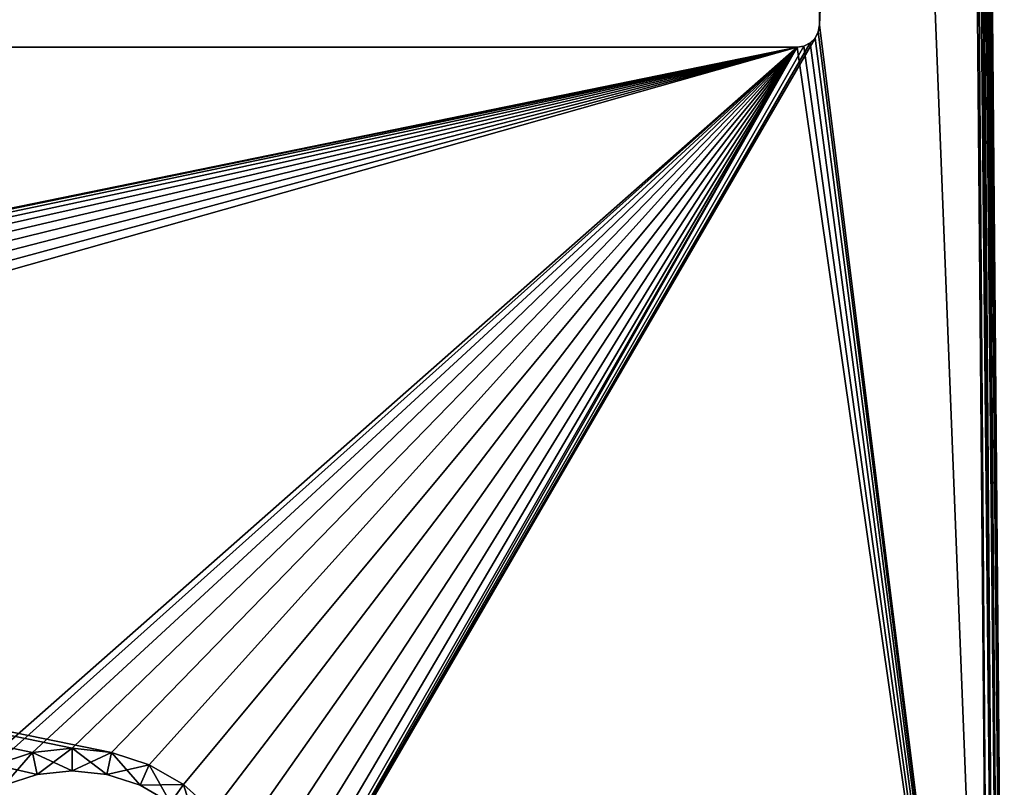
# Model space of a CAD drawing. Header units: millimetres. Extents: x -30.5 to 30.5, y -15 to 54.
# Tile 155 of 156: x 17.3 to 30.5, y 2 to 12.3. Entities that reach past the tile are written whole.
import ezdxf

# ---------------------------------------------------------------- set-up
doc = ezdxf.new("R2010")
doc.units = ezdxf.units.MM
doc.header["$LTSCALE"] = 65.185185
for name, color, linetype in [('200', 7, 'CONTINUOUS'), ('201', 7, 'CONTINUOUS'), ('203', 7, 'CONTINUOUS'), ('206', 7, 'CONTINUOUS'), ('207', 7, 'CONTINUOUS'), ('208', 7, 'CONTINUOUS'), ('209', 7, 'CONTINUOUS'), ('212', 7, 'CONTINUOUS'), ('213', 7, 'CONTINUOUS')]:
    doc.layers.add(name, color=color, linetype=linetype)

msp = doc.modelspace()

# ---------------------------------------------------------------- linework, layer by layer
at = {"layer": '200', "linetype": 'Continuous'}
for points in [[(28.039, 51.739, 55), (30.324, -6, 55), (29.802, 53.8, 55), (28.039, 51.739, 55)], [(28.039, 12.261, 55), (30.324, -6, 55), (28.039, 51.739, 55), (28.039, 12.261, 55)], [(30.324, -6, 55), (28.039, 12.261, 55), (28.025, 12.168, 55), (30.324, -6, 55)], [(27.916, 12.018, 55), (30.324, -6, 55), (27.982, 12.084, 55), (27.916, 12.018, 55)], [(27.982, 12.084, 55), (30.324, -6, 55), (28.025, 12.168, 55), (27.982, 12.084, 55)], [(17.47, 2.494, 55), (18, 2.55, 55), (-27.739, 11.961, 55), (17.47, 2.494, 55)], [(18, 2.55, 55), (18.53, 2.494, 55), (-27.739, 11.961, 55), (18, 2.55, 55)], [(16.963, 2.33, 55), (17.47, 2.494, 55), (-27.739, 11.961, 55), (16.963, 2.33, 55)], [(-27.739, 11.961, 55), (18.53, 2.494, 55), (27.739, 11.961, 55), (-27.739, 11.961, 55)], [(18.53, 2.494, 55), (19.037, 2.33, 55), (27.739, 11.961, 55), (18.53, 2.494, 55)], [(19.037, 2.33, 55), (19.499, 2.063, 55), (27.739, 11.961, 55), (19.037, 2.33, 55)], [(19.499, 2.063, 55), (19.895, 1.706, 55), (27.739, 11.961, 55), (19.499, 2.063, 55)], [(19.895, 1.706, 55), (20.208, 1.275, 55), (27.739, 11.961, 55), (19.895, 1.706, 55)], [(20.208, 1.275, 55), (20.425, 0.788, 55), (27.739, 11.961, 55), (20.208, 1.275, 55)], [(20.425, 0.788, 55), (20.536, 0.267, 55), (27.739, 11.961, 55), (20.425, 0.788, 55)], [(20.536, 0.267, 55), (30.324, -6, 55), (27.739, 11.961, 55), (20.536, 0.267, 55)], [(27.739, 11.961, 55), (30.324, -6, 55), (27.832, 11.975, 55), (27.739, 11.961, 55)], [(27.832, 11.975, 55), (30.324, -6, 55), (27.916, 12.018, 55), (27.832, 11.975, 55)]]:
    msp.add_3dface(points, dxfattribs=at)
at = {"layer": '201', "linetype": 'Continuous'}
for points in [[(28.039, 12.261, -55), (28.039, 51.739, -55), (29.802, 53.8, -55), (28.039, 12.261, -55)], [(30.324, -6, -55), (28.039, 12.261, -55), (29.802, 53.8, -55), (30.324, -6, -55)], [(28.039, 12.261, -55), (30.324, -6, -55), (28.025, 12.168, -55), (28.039, 12.261, -55)], [(30.324, -6, -55), (20.208, -1.275, -55), (27.982, 12.084, -55), (30.324, -6, -55)], [(27.982, 12.084, -55), (20.208, -1.275, -55), (27.916, 12.018, -55), (27.982, 12.084, -55)], [(28.025, 12.168, -55), (30.324, -6, -55), (27.982, 12.084, -55), (28.025, 12.168, -55)], [(27.739, 11.961, -55), (-18.53, 2.494, -55), (-27.739, 11.961, -55), (27.739, 11.961, -55)], [(-18, 2.55, -55), (-18.53, 2.494, -55), (27.739, 11.961, -55), (-18, 2.55, -55)], [(-17.47, 2.494, -55), (-18, 2.55, -55), (27.739, 11.961, -55), (-17.47, 2.494, -55)], [(-16.963, 2.33, -55), (-17.47, 2.494, -55), (27.739, 11.961, -55), (-16.963, 2.33, -55)], [(-16.501, 2.063, -55), (-16.963, 2.33, -55), (27.739, 11.961, -55), (-16.501, 2.063, -55)], [(-16.105, 1.706, -55), (-16.501, 2.063, -55), (27.739, 11.961, -55), (-16.105, 1.706, -55)], [(-15.792, 1.275, -55), (-16.105, 1.706, -55), (27.739, 11.961, -55), (-15.792, 1.275, -55)], [(-15.575, 0.788, -55), (-15.792, 1.275, -55), (27.739, 11.961, -55), (-15.575, 0.788, -55)], [(-15.464, 0.267, -55), (-15.575, 0.788, -55), (27.739, 11.961, -55), (-15.464, 0.267, -55)], [(-15.464, -0.267, -55), (-15.464, 0.267, -55), (27.739, 11.961, -55), (-15.464, -0.267, -55)], [(16.501, 2.063, -55), (-15.464, -0.267, -55), (27.739, 11.961, -55), (16.501, 2.063, -55)], [(16.963, 2.33, -55), (16.501, 2.063, -55), (27.739, 11.961, -55), (16.963, 2.33, -55)], [(17.47, 2.494, -55), (16.963, 2.33, -55), (27.739, 11.961, -55), (17.47, 2.494, -55)], [(18, 2.55, -55), (17.47, 2.494, -55), (27.739, 11.961, -55), (18, 2.55, -55)], [(18.53, 2.494, -55), (18, 2.55, -55), (27.739, 11.961, -55), (18.53, 2.494, -55)], [(19.037, 2.33, -55), (18.53, 2.494, -55), (27.739, 11.961, -55), (19.037, 2.33, -55)], [(19.499, 2.063, -55), (19.037, 2.33, -55), (27.739, 11.961, -55), (19.499, 2.063, -55)], [(19.895, 1.706, -55), (19.499, 2.063, -55), (27.739, 11.961, -55), (19.895, 1.706, -55)], [(20.208, 1.275, -55), (19.895, 1.706, -55), (27.739, 11.961, -55), (20.208, 1.275, -55)], [(27.916, 12.018, -55), (20.208, -1.275, -55), (27.832, 11.975, -55), (27.916, 12.018, -55)], [(27.832, 11.975, -55), (20.208, -1.275, -55), (27.739, 11.961, -55), (27.832, 11.975, -55)], [(20.208, -1.275, -55), (20.425, -0.788, -55), (27.739, 11.961, -55), (20.208, -1.275, -55)], [(20.425, 0.788, -55), (20.208, 1.275, -55), (27.739, 11.961, -55), (20.425, 0.788, -55)], [(20.425, -0.788, -55), (20.536, -0.267, -55), (27.739, 11.961, -55), (20.425, -0.788, -55)], [(20.536, 0.267, -55), (20.425, 0.788, -55), (27.739, 11.961, -55), (20.536, 0.267, -55)], [(20.536, -0.267, -55), (20.536, 0.267, -55), (27.739, 11.961, -55), (20.536, -0.267, -55)]]:
    msp.add_3dface(points, dxfattribs=at)
at = {"layer": '203', "linetype": 'Continuous'}
for points in [[(30.524, -6, -54.8), (30.002, 53.802, -54.8), (30.002, 53.802, 54.8), (30.524, -6, -54.8)], [(30.524, -6, 54.8), (30.524, -6, -54.8), (30.002, 53.802, 54.8), (30.524, -6, 54.8)]]:
    msp.add_3dface(points, dxfattribs=at)
at = {"layer": '206', "linetype": 'Continuous'}
for points in [[(18, 2.55, -55), (18.53, 2.494, -55), (18, 2.247, -54.7), (18, 2.55, -55)], [(18, 2.247, -54.7), (18.53, 2.494, -55), (18.467, 2.198, -54.7), (18, 2.247, -54.7)], [(18.53, 2.494, -55), (19.037, 2.33, -55), (18.467, 2.198, -54.7), (18.53, 2.494, -55)], [(18.467, 2.198, -54.7), (19.037, 2.33, -55), (18.914, 2.053, -54.7), (18.467, 2.198, -54.7)], [(19.037, 2.33, -55), (19.499, 2.063, -55), (18.914, 2.053, -54.7), (19.037, 2.33, -55)], [(18.914, 2.053, -54.7), (19.499, 2.063, -55), (19.321, 1.818, -54.7), (18.914, 2.053, -54.7)], [(19.499, 2.063, -55), (19.895, 1.706, -55), (19.321, 1.818, -54.7), (19.499, 2.063, -55)]]:
    msp.add_3dface(points, dxfattribs=at)
at = {"layer": '207', "linetype": 'Continuous'}
for points in [[(17.47, 2.494, -55), (18, 2.55, -55), (17.533, 2.198, -54.7), (17.47, 2.494, -55)], [(18, 2.55, -55), (18, 2.247, -54.7), (17.533, 2.198, -54.7), (18, 2.55, -55)], [(16.963, 2.33, -55), (17.47, 2.494, -55), (17.086, 2.053, -54.7), (16.963, 2.33, -55)], [(17.086, 2.053, -54.7), (17.47, 2.494, -55), (17.533, 2.198, -54.7), (17.086, 2.053, -54.7)]]:
    msp.add_3dface(points, dxfattribs=at)
at = {"layer": '208', "linetype": 'Continuous'}
for points in [[(18, 2.55, 55), (17.47, 2.494, 55), (18, 2.247, 54.7), (18, 2.55, 55)], [(17.47, 2.494, 55), (16.963, 2.33, 55), (17.533, 2.198, 54.7), (17.47, 2.494, 55)], [(18, 2.247, 54.7), (17.47, 2.494, 55), (17.533, 2.198, 54.7), (18, 2.247, 54.7)], [(17.533, 2.198, 54.7), (16.963, 2.33, 55), (17.086, 2.053, 54.7), (17.533, 2.198, 54.7)]]:
    msp.add_3dface(points, dxfattribs=at)
at = {"layer": '209', "linetype": 'Continuous'}
for points in [[(18, 2.55, 55), (18, 2.247, 54.7), (18.467, 2.198, 54.7), (18, 2.55, 55)], [(18.53, 2.494, 55), (18, 2.55, 55), (18.467, 2.198, 54.7), (18.53, 2.494, 55)], [(18.914, 2.053, 54.7), (18.53, 2.494, 55), (18.467, 2.198, 54.7), (18.914, 2.053, 54.7)], [(19.037, 2.33, 55), (18.53, 2.494, 55), (18.914, 2.053, 54.7), (19.037, 2.33, 55)], [(19.321, 1.818, 54.7), (19.037, 2.33, 55), (18.914, 2.053, 54.7), (19.321, 1.818, 54.7)], [(19.499, 2.063, 55), (19.037, 2.33, 55), (19.321, 1.818, 54.7), (19.499, 2.063, 55)], [(19.67, 1.504, 54.7), (19.499, 2.063, 55), (19.321, 1.818, 54.7), (19.67, 1.504, 54.7)], [(19.895, 1.706, 55), (19.499, 2.063, 55), (19.67, 1.504, 54.7), (19.895, 1.706, 55)]]:
    msp.add_3dface(points, dxfattribs=at)
at = {"layer": '212', "linetype": 'Continuous'}
for points in [[(29.802, 53.8, 55), (30.4, -6, 54.985), (29.878, 53.801, 54.985), (29.802, 53.8, 55)], [(30.324, -6, 55), (30.4, -6, 54.985), (29.802, 53.8, 55), (30.324, -6, 55)], [(29.878, 53.801, 54.985), (30.465, -6, 54.941), (29.943, 53.801, 54.941), (29.878, 53.801, 54.985)], [(30.4, -6, 54.985), (30.465, -6, 54.941), (29.878, 53.801, 54.985), (30.4, -6, 54.985)], [(29.943, 53.801, 54.941), (30.508, -6, 54.877), (29.987, 53.802, 54.877), (29.943, 53.801, 54.941)], [(30.465, -6, 54.941), (30.508, -6, 54.877), (29.943, 53.801, 54.941), (30.465, -6, 54.941)], [(30.508, -6, 54.877), (30.524, -6, 54.8), (29.987, 53.802, 54.877), (30.508, -6, 54.877)], [(30.524, -6, 54.8), (30.002, 53.802, 54.8), (29.987, 53.802, 54.877), (30.524, -6, 54.8)]]:
    msp.add_3dface(points, dxfattribs=at)
at = {"layer": '213', "linetype": 'Continuous'}
for points in [[(30.324, -6, -55), (29.802, 53.8, -55), (29.878, 53.801, -54.985), (30.324, -6, -55)], [(29.943, 53.801, -54.941), (30.4, -6, -54.985), (29.878, 53.801, -54.985), (29.943, 53.801, -54.941)], [(30.4, -6, -54.985), (30.324, -6, -55), (29.878, 53.801, -54.985), (30.4, -6, -54.985)], [(29.987, 53.802, -54.877), (30.465, -6, -54.941), (29.943, 53.801, -54.941), (29.987, 53.802, -54.877)], [(30.465, -6, -54.941), (30.4, -6, -54.985), (29.943, 53.801, -54.941), (30.465, -6, -54.941)], [(30.002, 53.802, -54.8), (30.508, -6, -54.877), (29.987, 53.802, -54.877), (30.002, 53.802, -54.8)], [(30.508, -6, -54.877), (30.465, -6, -54.941), (29.987, 53.802, -54.877), (30.508, -6, -54.877)], [(30.524, -6, -54.8), (30.508, -6, -54.877), (30.002, 53.802, -54.8), (30.524, -6, -54.8)]]:
    msp.add_3dface(points, dxfattribs=at)

doc.saveas('drawing.dxf')
